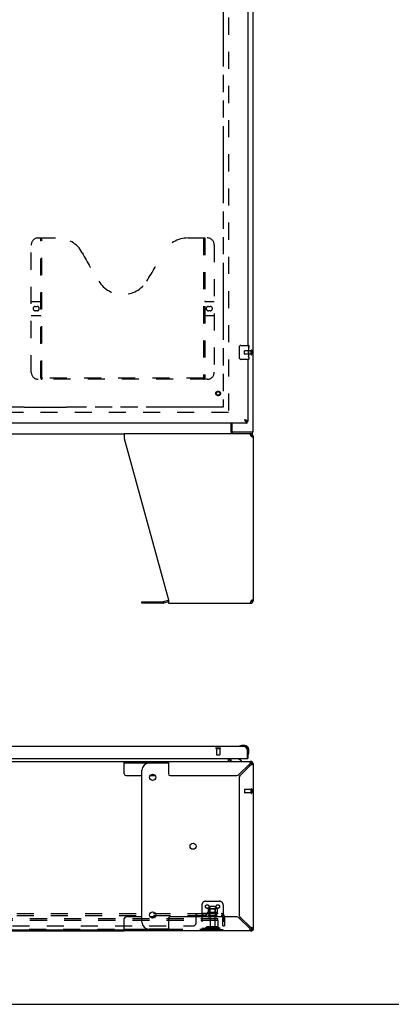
# Model space of a CAD drawing. Header units: inches. Extents: x 0 to 220, y 0 to 142.
# Tile 5 of 19: x 84 to 110, y 0 to 70. Entities that reach past the tile are written whole.
import ezdxf

# ---------------------------------------------------------------- set-up
doc = ezdxf.new("R2010")
doc.units = ezdxf.units.IN
doc.header["$LTSCALE"] = 12.090517
doc.header["$MEASUREMENT"] = 0
doc.linetypes.add('HIDDEN', pattern=[0.2, 0.1, -0.1])
doc.linetypes.add('PHANTOM', pattern=[0.8, 0.45, -0.05, 0.1, -0.05, 0.1, -0.05])
doc.layers.get('0').update_dxf_attribs({"linetype": 'CONTINUOUS'})
for name, color, linetype in [('02___PRT_ALL_AXES', 7, 'CONTINUOUS'), ('AVAILABLE_DOOR_SPACE', 7, 'CONTINUOUS'), ('DEFAULT_2', 8, 'HIDDEN')]:
    doc.layers.add(name, color=color, linetype=linetype)

msp = doc.modelspace()

# ---------------------------------------------------------------- linework, layer by layer
at = {"color": 3, "linetype": 'Continuous'}
for p, q in [((100.135, 40.481), (100.135, 112.273)), ((99.76, 75.877), (99.76, 46.627)), ((99.76, 45.627), (99.76, 41.231)), ((99.718, 41.127), (71.115, 41.127)), ((98.636, 41.127), (98.636, 40.543)), ((99.551, 41.36), (99.514, 41.373)), ((99.514, 41.373), (99.531, 41.341)), ((99.531, 41.341), (99.538, 41.328)), ((99.538, 41.328), (99.545, 41.316)), ((99.545, 41.316), (99.551, 41.303)), ((99.57, 41.353), (99.551, 41.36)), ((99.582, 41.348), (99.57, 41.353)), ((99.594, 41.343), (99.582, 41.348)), ((100.135, 40.481), (98.628, 40.481)), ((98.613, 40.377), (91.012, 40.377)), ((91.012, 40.377), (91.012, 40.036)), ((91.012, 40.036), (94.135, 28.626)), ((99.961, 40.236), (99.969, 40.21)), ((100.135, 40.21), (100.135, 28.543)), ((94.118, 28.579), (93.769, 28.486)), ((94.135, 28.626), (94.135, 28.377)), ((92.267, 28.484), (93.753, 28.484)), ((94.135, 28.377), (99.969, 28.377)), ((99.961, 28.517), (99.954, 28.492)), ((99.969, 28.543), (99.961, 28.517)), ((99.514, 18.247), (71.319, 18.247)), ((99.681, 18.071), (99.688, 18.058)), ((99.688, 18.058), (99.695, 18.046)), ((99.695, 18.046), (99.701, 18.033)), ((99.701, 18.033), (99.712, 18.014)), ((99.712, 18.014), (99.718, 18.001)), ((99.718, 18.001), (99.718, 17.413)), ((99.76, 18.001), (99.76, 17.393)), ((71.135, 17.393), (99.698, 17.393)), ((91.012, 17.189), (99.969, 17.189)), ((94.135, 17.189), (94.135, 16.314)), ((98.489, 17.393), (98.489, 17.332)), ((99.893, 17.023), (99.124, 16.254)), ((99.2, 16.178), (99.969, 16.947)), ((99.923, 17.121), (99.916, 17.098)), ((100.02, 16.962), (100.044, 16.97)), ((100.135, 17.023), (100.135, 5.356)), ((94.26, 16.189), (98.968, 16.189)), ((99.135, 16.022), (99.135, 6.357)), ((94.135, 6.064), (94.135, 5.189)), ((98.968, 6.189), (94.26, 6.189)), ((99.124, 6.125), (99.893, 5.356)), ((99.969, 5.432), (99.2, 6.201)), ((49.259, 5.189), (91.012, 5.189)), ((99.969, 5.189), (91.012, 5.189)), ((99.908, 5.304), (99.916, 5.28)), ((100.031, 5.189), (100.001, 5.189)), ((100.067, 5.401), (100.044, 5.409)), ((100.135, 5.304), (100.135, 5.241))]:
    msp.add_line(p, q, dxfattribs=at)
at = {"color": 7, "linetype": 'Continuous'}
for p, q in [((99.165, 45.727), (99.165, 46.527)), ((99.265, 46.627), (99.805, 46.627)), ((99.82, 46.612), (99.82, 46.473)), ((99.82, 46.242), (99.82, 46.211)), ((99.82, 46.045), (99.82, 46.012)), ((99.805, 45.627), (99.265, 45.627)), ((99.82, 45.787), (99.82, 45.642)), ((98.583, 40.474), (98.583, 41.127)), ((99.535, 41.36), (99.514, 41.373)), ((99.514, 41.373), (99.521, 41.366)), ((99.521, 41.366), (99.534, 41.351)), ((99.534, 41.351), (99.541, 41.344)), ((99.544, 41.354), (99.535, 41.36)), ((99.541, 41.344), (99.548, 41.336)), ((99.552, 41.349), (99.544, 41.354)), ((99.76, 41.231), (99.718, 41.231)), ((99.718, 41.127), (99.718, 41.231)), ((98.628, 40.481), (98.628, 40.377)), ((100.083, 40.377), (100.083, 40.481)), ((49.259, 40.377), (91.012, 40.377)), ((100.083, 40.377), (98.613, 40.377)), ((99.969, 40.273), (99.95, 40.273)), ((99.969, 40.377), (99.969, 40.273)), ((100.029, 40.183), (100.027, 40.173)), ((100.031, 40.21), (100.135, 40.21)), ((100.009, 28.496), (100.009, 28.569)), ((92.267, 28.38), (92.267, 28.484)), ((93.753, 28.38), (92.267, 28.38)), ((94.135, 28.476), (93.796, 28.385)), ((99.95, 28.481), (99.969, 28.481)), ((99.969, 28.377), (99.969, 28.481)), ((100.135, 28.543), (100.031, 28.543)), ((99.168, 18.261), (99.167, 18.261)), ((99.172, 18.262), (99.168, 18.261)), ((99.557, 18.307), (99.301, 18.307)), ((99.557, 18.247), (99.514, 18.247)), ((99.76, 18.001), (99.718, 18.001)), ((99.76, 18.001), (99.76, 18.044)), ((99.774, 17.652), (99.774, 17.653)), ((99.82, 17.788), (99.82, 18.044)), ((49.259, 17.189), (91.012, 17.189)), ((91.012, 16.314), (91.012, 17.189)), ((91.012, 17.085), (94.135, 17.085)), ((94.135, 17.064), (92.767, 17.064)), ((98.385, 17.218), (98.385, 17.393)), ((98.531, 17.393), (98.531, 17.346)), ((99.318, 17.228), (99.08, 17.366)), ((99.318, 17.189), (99.318, 17.228)), ((99.698, 17.393), (99.76, 17.393)), ((99.969, 17.085), (99.969, 17.189)), ((100.087, 17.141), (100.013, 17.067)), ((100.135, 17.023), (100.031, 17.023)), ((91.137, 16.189), (92.267, 16.189)), ((92.267, 5.814), (92.267, 16.564)), ((92.838, 16.189), (93.196, 16.189)), ((91.012, 5.189), (91.012, 6.064)), ((92.267, 6.189), (91.137, 6.189)), ((93.196, 6.189), (92.838, 6.189)), ((91.012, 5.241), (49.259, 5.241)), ((94.135, 5.293), (91.012, 5.293)), ((94.135, 5.314), (92.767, 5.314)), ((99.969, 5.189), (99.969, 5.293)), ((100.087, 5.238), (100.013, 5.312)), ((100.031, 5.356), (100.135, 5.356)), ((100.031, 5.202), (100.031, 5.189)), ((100.089, 5.241), (100.135, 5.241)), ((0, 0), (219.828, 0))]:
    msp.add_line(p, q, dxfattribs=at)
for points in [[(99.165, 46.527), (99.166, 46.533), (99.166, 46.539), (99.167, 46.545), (99.168, 46.551), (99.17, 46.557), (99.172, 46.563)], [(99.172, 45.691), (99.17, 45.696), (99.168, 45.702), (99.167, 45.708), (99.166, 45.714), (99.166, 45.721), (99.165, 45.727)], [(99.548, 41.336), (99.551, 41.333), (99.558, 41.326)], [(99.654, 41.248), (99.653, 41.25), (99.652, 41.253), (99.651, 41.255), (99.65, 41.258), (99.649, 41.261), (99.647, 41.264), (99.646, 41.266), (99.644, 41.269), (99.642, 41.272), (99.64, 41.275), (99.638, 41.277), (99.636, 41.28), (99.634, 41.283), (99.631, 41.286), (99.629, 41.288), (99.626, 41.291), (99.623, 41.294), (99.621, 41.297), (99.618, 41.299), (99.615, 41.302), (99.612, 41.305), (99.608, 41.308), (99.605, 41.31), (99.602, 41.313), (99.598, 41.316), (99.595, 41.318), (99.591, 41.321), (99.588, 41.324), (99.584, 41.327), (99.58, 41.329), (99.576, 41.332), (99.572, 41.335), (99.568, 41.338), (99.564, 41.34), (99.56, 41.343), (99.552, 41.349)], [(99.558, 41.326), (99.562, 41.322), (99.565, 41.319), (99.568, 41.315), (99.572, 41.312), (99.575, 41.309), (99.579, 41.305), (99.582, 41.302), (99.585, 41.299), (99.589, 41.296), (99.592, 41.293), (99.596, 41.29), (99.599, 41.287), (99.602, 41.284), (99.606, 41.281), (99.609, 41.278), (99.613, 41.275), (99.616, 41.273), (99.62, 41.27), (99.623, 41.267), (99.626, 41.265), (99.63, 41.263), (99.633, 41.26), (99.637, 41.258), (99.64, 41.256), (99.643, 41.254), (99.647, 41.252), (99.65, 41.25), (99.654, 41.248)], [(99.654, 41.248), (99.657, 41.246), (99.66, 41.245), (99.664, 41.243), (99.667, 41.242), (99.671, 41.24), (99.674, 41.239), (99.677, 41.238), (99.681, 41.237), (99.684, 41.236), (99.688, 41.235), (99.691, 41.234), (99.695, 41.233), (99.698, 41.233), (99.701, 41.232), (99.705, 41.232), (99.708, 41.231), (99.712, 41.231), (99.715, 41.231), (99.718, 41.231)], [(98.583, 40.474), (98.584, 40.471), (98.585, 40.469), (98.587, 40.465), (98.588, 40.462), (98.59, 40.457), (98.591, 40.453), (98.592, 40.448), (98.593, 40.443), (98.595, 40.438), (98.597, 40.428)], [(98.597, 40.428), (98.598, 40.422), (98.599, 40.417), (98.601, 40.412), (98.602, 40.407), (98.603, 40.403), (98.605, 40.398), (98.607, 40.395), (98.608, 40.391), (98.61, 40.388), (98.612, 40.385), (98.614, 40.383), (98.617, 40.381), (98.619, 40.379), (98.622, 40.378), (98.624, 40.377), (98.626, 40.377), (98.628, 40.377)], [(100.031, 40.21), (100.031, 40.197), (100.029, 40.183)], [(100.027, 28.581), (100.029, 28.571), (100.031, 28.557), (100.031, 28.543)], [(99.167, 18.261), (99.166, 18.261), (99.165, 18.261)], [(99.774, 17.653), (99.774, 17.654), (99.774, 17.655), (99.775, 17.659)], [(98.385, 17.218), (98.387, 17.219), (98.389, 17.219), (98.39, 17.218), (98.392, 17.218), (98.394, 17.217), (98.396, 17.216), (98.398, 17.215), (98.399, 17.213), (98.401, 17.211), (98.402, 17.209), (98.404, 17.207), (98.405, 17.205)], [(98.405, 17.205), (98.408, 17.201), (98.409, 17.199), (98.411, 17.197), (98.412, 17.195), (98.414, 17.194), (98.415, 17.192), (98.417, 17.191), (98.418, 17.19), (98.42, 17.19), (98.421, 17.189), (98.422, 17.189)], [(99.938, 17.073), (99.931, 17.067), (99.923, 17.06), (99.916, 17.051), (99.908, 17.042), (99.9, 17.033), (99.893, 17.023)], [(99.969, 17.085), (99.961, 17.085), (99.954, 17.082), (99.946, 17.079), (99.938, 17.073)], [(99.969, 16.947), (99.979, 16.954), (99.988, 16.962), (99.997, 16.97), (100.006, 16.977), (100.013, 16.985), (100.019, 16.992), (100.025, 17), (100.028, 17.008), (100.031, 17.015), (100.031, 17.023)], [(99.893, 5.356), (99.9, 5.346), (99.908, 5.336), (99.916, 5.327), (99.923, 5.319), (99.931, 5.312), (99.938, 5.305), (99.946, 5.3), (99.954, 5.296), (99.961, 5.294), (99.969, 5.293)], [(100.019, 5.386), (100.013, 5.394), (100.006, 5.401), (99.997, 5.409), (99.988, 5.417), (99.979, 5.424), (99.969, 5.432)], [(100.031, 5.356), (100.031, 5.363), (100.028, 5.371), (100.025, 5.379), (100.019, 5.386)]]:
    msp.add_lwpolyline(points, dxfattribs=at)
at = {"color": 3, "linetype": 'Continuous'}
for points in [[(99.551, 41.303), (99.555, 41.297), (99.558, 41.291), (99.562, 41.285), (99.565, 41.279), (99.568, 41.273), (99.572, 41.267), (99.575, 41.261), (99.579, 41.256), (99.582, 41.25), (99.585, 41.245), (99.589, 41.239), (99.592, 41.234)], [(99.592, 41.234), (99.596, 41.228), (99.599, 41.223), (99.602, 41.218), (99.606, 41.213), (99.609, 41.208), (99.613, 41.204), (99.616, 41.199), (99.62, 41.195), (99.623, 41.19), (99.626, 41.186), (99.63, 41.182), (99.633, 41.178), (99.637, 41.174), (99.64, 41.17), (99.643, 41.167), (99.647, 41.163), (99.65, 41.16), (99.654, 41.157), (99.657, 41.154), (99.66, 41.151), (99.664, 41.148), (99.667, 41.146), (99.671, 41.143), (99.674, 41.141), (99.677, 41.139), (99.681, 41.137), (99.684, 41.135), (99.688, 41.134), (99.691, 41.132), (99.695, 41.131), (99.698, 41.13), (99.701, 41.129), (99.705, 41.128), (99.708, 41.128), (99.712, 41.127), (99.715, 41.127), (99.718, 41.127)], [(99.66, 41.316), (99.655, 41.318), (99.65, 41.32), (99.644, 41.323), (99.639, 41.325), (99.633, 41.327), (99.628, 41.33), (99.622, 41.332), (99.617, 41.334), (99.611, 41.337), (99.605, 41.339), (99.594, 41.343)], [(99.76, 41.231), (99.76, 41.233), (99.76, 41.235), (99.76, 41.238), (99.759, 41.24), (99.758, 41.242), (99.758, 41.245), (99.756, 41.247), (99.755, 41.249), (99.754, 41.251), (99.752, 41.254), (99.751, 41.256), (99.749, 41.258), (99.747, 41.261), (99.745, 41.263), (99.743, 41.265), (99.74, 41.268), (99.738, 41.27), (99.735, 41.272), (99.732, 41.274), (99.729, 41.277), (99.726, 41.279), (99.723, 41.281), (99.72, 41.284), (99.716, 41.286), (99.713, 41.288), (99.709, 41.291), (99.705, 41.293), (99.701, 41.295), (99.697, 41.297), (99.693, 41.3), (99.688, 41.302), (99.684, 41.304), (99.679, 41.307), (99.674, 41.309), (99.67, 41.311), (99.665, 41.314), (99.66, 41.316)], [(98.583, 40.537), (98.585, 40.536), (98.587, 40.536), (98.589, 40.535), (98.591, 40.534), (98.593, 40.532), (98.595, 40.531), (98.597, 40.529), (98.599, 40.526), (98.601, 40.524), (98.602, 40.522), (98.604, 40.52), (98.605, 40.517), (98.606, 40.514), (98.608, 40.511), (98.609, 40.508), (98.61, 40.505), (98.612, 40.5)], [(98.612, 40.5), (98.613, 40.497), (98.615, 40.494), (98.616, 40.492), (98.617, 40.49), (98.618, 40.487), (98.62, 40.486), (98.621, 40.484), (98.623, 40.483), (98.624, 40.482), (98.626, 40.481), (98.627, 40.481), (98.628, 40.481)], [(99.893, 40.377), (99.9, 40.375), (99.908, 40.369), (99.916, 40.359), (99.923, 40.345), (99.931, 40.328), (99.938, 40.308), (99.946, 40.286)], [(99.946, 40.286), (99.954, 40.262), (99.961, 40.236)], [(100.033, 40.169), (100.012, 40.183), (99.991, 40.197), (99.969, 40.21)], [(100.087, 40.128), (100.07, 40.142), (100.052, 40.155), (100.033, 40.169)], [(100.135, 40.21), (100.134, 40.197), (100.13, 40.183), (100.123, 40.169), (100.113, 40.155), (100.101, 40.142), (100.087, 40.128)], [(99.969, 28.543), (99.991, 28.557), (100.012, 28.571)], [(100.012, 28.571), (100.033, 28.584), (100.052, 28.598), (100.07, 28.612), (100.087, 28.626)], [(100.087, 28.626), (100.101, 28.612), (100.113, 28.598), (100.123, 28.584), (100.13, 28.571), (100.134, 28.557), (100.135, 28.543)], [(99.954, 28.492), (99.946, 28.468), (99.938, 28.445), (99.931, 28.426), (99.923, 28.409), (99.916, 28.395), (99.908, 28.385), (99.9, 28.379), (99.893, 28.377)], [(99.514, 18.247), (99.517, 18.247), (99.521, 18.247), (99.524, 18.247), (99.527, 18.246), (99.531, 18.245), (99.534, 18.244), (99.538, 18.243), (99.541, 18.242), (99.545, 18.241), (99.548, 18.239), (99.551, 18.237), (99.555, 18.235), (99.558, 18.233), (99.562, 18.231), (99.565, 18.229), (99.568, 18.226), (99.572, 18.223), (99.575, 18.22), (99.579, 18.217), (99.582, 18.214), (99.585, 18.211), (99.589, 18.208), (99.592, 18.204), (99.596, 18.2), (99.599, 18.196), (99.602, 18.192), (99.606, 18.188), (99.609, 18.184), (99.613, 18.18), (99.616, 18.175), (99.62, 18.171), (99.623, 18.166), (99.626, 18.161), (99.63, 18.156), (99.633, 18.151), (99.637, 18.146), (99.64, 18.14), (99.643, 18.135), (99.647, 18.13), (99.65, 18.124), (99.654, 18.118), (99.657, 18.113), (99.66, 18.107), (99.664, 18.101), (99.667, 18.095), (99.671, 18.089), (99.674, 18.083), (99.677, 18.077), (99.681, 18.071)], [(99.916, 17.098), (99.908, 17.074), (99.9, 17.049), (99.893, 17.023)], [(99.969, 17.189), (99.961, 17.187), (99.954, 17.181), (99.946, 17.171), (99.938, 17.158), (99.931, 17.141), (99.923, 17.121)], [(99.969, 16.947), (99.995, 16.954), (100.02, 16.962)], [(100.044, 16.97), (100.067, 16.977), (100.087, 16.985), (100.104, 16.992), (100.117, 17), (100.127, 17.008), (100.133, 17.015), (100.135, 17.023)], [(99.893, 5.356), (99.9, 5.33), (99.908, 5.304)], [(99.916, 5.28), (99.923, 5.258), (99.931, 5.238), (99.938, 5.221), (99.946, 5.207), (99.954, 5.197), (99.961, 5.191), (99.969, 5.189)], [(100.044, 5.409), (100.02, 5.417), (99.995, 5.424), (99.969, 5.432)], [(100.135, 5.356), (100.133, 5.363), (100.127, 5.371), (100.117, 5.379), (100.104, 5.386), (100.087, 5.394), (100.067, 5.401)]]:
    msp.add_lwpolyline(points, dxfattribs=at)
at = {"color": 7, "linetype": 'Continuous'}
for centre in [(93.017, 16.064), (95.884, 11.189), (93.017, 6.314)]:
    msp.add_circle(centre, 0.219, dxfattribs=at)
for centre, radius, start, end in [((99.265, 46.527), 0.1, 90, 158.79459), ((99.805, 46.612), 0.015, 0, 90), ((99.265, 45.727), 0.1, 201.19986, 270), ((99.805, 45.642), 0.015, 270, 360), ((99.969, 40.21), 0.0625, 0, 90), ((93.753, 28.546), 0.167, 270, 285), ((99.969, 28.543), 0.0625, 270, 360), ((99.18, 18.259), 0.015, 120.88989, 173.62041), ((99.18, 18.262), 0.015, 186.37959, 270), ((99.301, 18.057), 0.25, 90, 120.88989), ((99.557, 18.044), 0.263, 0, 90), ((99.557, 18.044), 0.203, 0, 90), ((99.775, 17.667), 0.015, 180, 263.62041), ((99.772, 17.667), 0.015, 276.37959, 329.11011), ((99.57, 17.788), 0.25, 329.11011, 360), ((92.767, 16.564), 0.5, 90, 180), ((98.632, 17.332), 0.246, 180, 214.23065), ((98.688, 17.346), 0.157, 180, 270), ((99.13, 17.453), 0.1, 216.54681, 239.90799), ((99.509, 16.564), 0.5, 38.69449, 51.06407), ((99.969, 17.023), 0.0625, 0, 90), ((91.137, 16.314), 0.125, 180, 270), ((91.137, 6.064), 0.125, 90, 180), ((92.767, 5.814), 0.5, 180, 270), ((99.509, 5.814), 0.5, 308.93593, 321.30551), ((99.969, 5.356), 0.0625, 270, 360)]:
    msp.add_arc(centre, radius, start, end, dxfattribs=at)
at = {"color": 3, "linetype": 'Continuous'}
for centre, radius, start, end in [((98.698, 40.543), 0.0625, 180, 270), ((99.969, 40.21), 0.167, 0, 90), ((94.161, 28.418), 0.167, 98.96098, 105), ((93.753, 28.546), 0.0625, 270, 285), ((99.969, 28.543), 0.167, 270, 360), ((99.514, 18.001), 0.246, 0, 90), ((98.632, 17.332), 0.142, 180, 270), ((99.698, 17.413), 0.02, 270, 360), ((99.969, 17.023), 0.167, 0, 90), ((94.26, 16.314), 0.125, 180, 270), ((98.968, 16.409), 0.22, 270, 315), ((99.355, 16.022), 0.22, 135, 180), ((99.355, 6.357), 0.22, 180, 225), ((94.26, 6.064), 0.125, 90, 180), ((98.968, 5.969), 0.22, 45, 90), ((99.969, 5.356), 0.167, 270, 360)]:
    msp.add_arc(centre, radius, start, end, dxfattribs=at)
at = {"layer": '02___PRT_ALL_AXES', "color": 8, "linetype": 'HIDDEN'}
for p, q in [((99.988, 46.251), (99.541, 46.251)), ((99.988, 46.003), (99.541, 46.003)), ((99.988, 46.003), (99.988, 46.251)), ((97.532, 18.1), (97.78, 18.1)), ((97.532, 18.1), (97.532, 17.653)), ((97.78, 18.1), (97.78, 17.653)), ((99.988, 15.209), (99.541, 15.209)), ((99.988, 14.961), (99.541, 14.961)), ((99.988, 14.961), (99.988, 15.209)), ((96.821, 6.418), (96.501, 6.418)), ((96.501, 6.418), (96.501, 6.293)), ((96.821, 6.293), (96.501, 6.293)), ((96.54, 6.418), (96.54, 6.293)), ((96.782, 6.418), (96.782, 6.293)), ((96.821, 6.418), (96.821, 6.293)), ((97.616, 6.488), (96.905, 6.488)), ((96.926, 6.418), (97.01, 6.418)), ((97.51, 6.418), (97.01, 6.418)), ((97.01, 6.418), (97.01, 6.293)), ((97.51, 6.293), (97.01, 6.293)), ((97.077, 6.888), (97.077, 6.293)), ((97.443, 6.888), (97.443, 6.293)), ((97.51, 6.418), (97.594, 6.418)), ((97.51, 6.418), (97.51, 6.293)), ((97.094, 6.125), (97.094, 5.323)), ((97.426, 6.125), (97.426, 5.323))]:
    msp.add_line(p, q, dxfattribs=at)
at = {"layer": '02___PRT_ALL_AXES', "color": 7, "linetype": 'Continuous'}
for p, q in [((99.82, 46.473), (99.813, 46.473)), ((99.813, 46.473), (99.813, 46.242)), ((99.82, 46.305), (99.813, 46.305)), ((99.82, 46.242), (99.813, 46.242)), ((99.82, 46.012), (99.813, 46.012)), ((99.813, 46.012), (99.813, 45.875)), ((99.82, 46.206), (99.814, 46.206)), ((99.819, 46.072), (99.817, 46.094)), ((99.819, 46.074), (99.82, 46.074)), ((99.82, 46.048), (99.82, 46.612)), ((99.82, 45.788), (99.82, 46.045)), ((99.815, 45.844), (99.82, 45.844)), ((99.82, 45.787), (99.82, 45.642))]:
    msp.add_line(p, q, dxfattribs=at)
for points in [[(99.817, 46.094), (99.816, 46.106), (99.815, 46.118), (99.814, 46.131), (99.814, 46.143), (99.814, 46.156), (99.813, 46.169), (99.814, 46.182), (99.814, 46.194), (99.814, 46.207), (99.815, 46.219), (99.816, 46.231)], [(99.82, 46.045), (99.82, 46.053), (99.82, 46.062), (99.819, 46.072)], [(99.815, 45.839), (99.814, 45.848), (99.814, 45.857), (99.814, 45.866), (99.813, 45.875)], [(99.818, 45.814), (99.817, 45.822), (99.816, 45.83), (99.815, 45.839)], [(99.82, 45.787), (99.82, 45.791), (99.82, 45.796), (99.819, 45.801), (99.818, 45.814)]]:
    msp.add_lwpolyline(points, dxfattribs=at)
at = {"layer": '02___PRT_ALL_AXES', "color": 8, "linetype": 'HIDDEN'}
msp.add_circle((97.656, 43.231), 0.124, dxfattribs=at)
for centre, radius, start, end in [((96.926, 6.457), 0.0384, 124.44966, 270), ((97.26, 5.888), 0.698, 117.6814, 120.66313), ((97.26, 5.888), 0.698, 59.33687, 62.3186), ((97.594, 6.457), 0.0384, 270, 55.55034)]:
    msp.add_arc(centre, radius, start, end, dxfattribs=at)
at = {"layer": '02___PRT_ALL_AXES', "color": 7, "linetype": 'Continuous'}
msp.add_ellipse((99.557, 46.211), major_axis=(0.263, 0), ratio=0.432808, start_param=0, end_param=0.179988, dxfattribs=at)
at = {"layer": 'AVAILABLE_DOOR_SPACE', "color": 4, "linetype": 'PHANTOM'}
for p, q in [((98.01, 110.502), (98.01, 42.252)), ((83.917, 42.252), (74.698, 42.252)), ((83.917, 42.253), (86.917, 42.253)), ((83.917, 42.252), (83.917, 42.253)), ((86.917, 42.253), (86.917, 42.252)), ((98.01, 42.252), (86.917, 42.252))]:
    msp.add_line(p, q, dxfattribs=at)
at = {"layer": 'DEFAULT_2', "color": 8, "linetype": 'HIDDEN'}
for p, q in [((98.385, 110.929), (98.385, 41.825)), ((84.426, 44.731), (84.426, 53.731)), ((84.926, 54.231), (86.281, 54.231)), ((85.101, 44.321), (85.101, 54.231)), ((85.181, 44.351), (85.181, 54.231)), ((95.531, 54.231), (96.886, 54.231)), ((96.631, 54.231), (96.631, 44.351)), ((96.711, 54.231), (96.711, 44.321)), ((97.386, 53.731), (97.386, 44.731)), ((84.426, 49.731), (85.061, 49.731)), ((96.751, 49.731), (97.386, 49.731)), ((84.713, 49.381), (84.85, 49.381)), ((84.85, 49.081), (84.713, 49.081)), ((96.963, 49.381), (97.1, 49.381)), ((97.1, 49.081), (96.963, 49.081)), ((85.061, 48.731), (84.426, 48.731)), ((97.386, 48.731), (96.751, 48.731)), ((99.531, 46.013), (99.531, 46.241)), ((99.988, 45.985), (99.988, 46.269)), ((100.031, 45.985), (100.031, 46.269)), ((96.886, 44.231), (84.926, 44.231)), ((96.628, 44.311), (85.185, 44.311)), ((98.385, 41.877), (71.781, 41.877)), ((97.514, 18.143), (97.798, 18.143)), ((97.514, 18.1), (97.798, 18.1)), ((97.542, 17.643), (97.77, 17.643)), ((99.531, 15.199), (99.531, 14.971)), ((99.988, 15.227), (99.988, 14.943)), ((100.031, 15.227), (100.031, 14.943)), ((96.51, 7.043), (96.51, 5.293)), ((96.76, 7.293), (97.76, 7.293)), ((98.01, 7.043), (98.01, 5.293)), ((42.292, 6.418), (97.979, 6.418)), ((42.292, 6.293), (97.979, 6.293)), ((96.104, 5.793), (96.104, 6.364)), ((96.138, 6.293), (96.139, 6.293)), ((96.139, 6.293), (96.139, 6.418)), ((96.941, 6.733), (96.941, 6.515)), ((97.516, 6.754), (97.005, 6.754)), ((97.077, 6.734), (97.057, 6.754)), ((97.077, 6.438), (97.057, 6.418)), ((97.444, 6.734), (97.077, 6.734)), ((97.077, 6.438), (97.077, 6.734)), ((97.444, 6.438), (97.077, 6.438)), ((97.413, 6.918), (97.107, 6.918)), ((97.444, 6.734), (97.464, 6.754)), ((97.444, 6.438), (97.444, 6.734)), ((97.444, 6.438), (97.464, 6.418)), ((97.579, 6.733), (97.579, 6.515)), ((98.018, 6.364), (97.938, 6.268)), ((97.979, 6.293), (97.979, 6.418)), ((97.635, 6.043), (42.635, 6.043)), ((97.635, 5.939), (42.635, 5.939)), ((97.525, 6.187), (96.996, 6.187)), ((97.635, 5.939), (97.635, 6.043)), ((97.635, 5.939), (97.635, 5.353)), ((97.979, 5.543), (97.979, 6.181)), ((98.104, 6.181), (98.104, 5.543)), ((97.575, 5.293), (42.695, 5.293)), ((44.417, 5.543), (95.854, 5.543)), ((96.51, 5.397), (98.01, 5.397)), ((96.853, 5.466), (96.785, 5.417)), ((96.914, 5.381), (96.846, 5.333)), ((97.601, 5.487), (96.92, 5.487)), ((97.601, 5.383), (96.92, 5.383)), ((97.085, 5.487), (97.085, 5.383)), ((97.435, 5.487), (97.435, 5.383)), ((97.575, 5.293), (98.01, 5.293)), ((97.607, 5.381), (97.675, 5.333)), ((97.667, 5.466), (97.735, 5.417)), ((97.979, 5.543), (98.104, 5.543))]:
    msp.add_line(p, q, dxfattribs=at)
for points in [[(85.091, 44.351), (85.107, 44.34), (85.123, 44.331), (85.139, 44.322), (85.155, 44.316), (85.17, 44.312), (85.185, 44.311)], [(96.628, 44.311), (96.643, 44.312), (96.658, 44.316), (96.673, 44.322), (96.689, 44.331), (96.705, 44.34), (96.721, 44.351)], [(96.104, 6.364), (96.106, 6.366), (96.107, 6.369), (96.109, 6.372), (96.11, 6.375), (96.112, 6.378), (96.114, 6.381), (96.115, 6.385)], [(96.104, 6.268), (96.106, 6.267), (96.108, 6.267), (96.109, 6.267), (96.111, 6.268), (96.112, 6.268), (96.114, 6.269), (96.116, 6.27), (96.117, 6.271), (96.118, 6.272), (96.12, 6.274), (96.121, 6.275), (96.123, 6.277)], [(96.106, 6.366), (96.107, 6.369), (96.109, 6.372)], [(96.115, 6.385), (96.118, 6.392), (96.12, 6.396), (96.121, 6.399)], [(96.116, 6.27), (96.117, 6.271), (96.118, 6.272), (96.12, 6.274), (96.121, 6.275), (96.123, 6.277), (96.124, 6.279), (96.127, 6.283)], [(96.121, 6.399), (96.123, 6.402), (96.124, 6.405), (96.126, 6.408), (96.128, 6.411), (96.129, 6.413), (96.131, 6.415)], [(96.126, 6.408), (96.128, 6.411), (96.129, 6.413), (96.131, 6.415), (96.133, 6.416), (96.135, 6.417), (96.137, 6.418), (96.138, 6.418), (96.139, 6.418)], [(96.127, 6.283), (96.128, 6.285), (96.129, 6.287), (96.131, 6.288), (96.132, 6.29), (96.134, 6.291), (96.135, 6.292)], [(96.129, 6.287), (96.131, 6.288), (96.132, 6.29), (96.134, 6.291), (96.135, 6.292), (96.137, 6.293), (96.138, 6.293), (96.139, 6.293)], [(96.137, 6.418), (96.138, 6.418), (96.139, 6.418)], [(96.941, 6.515), (96.941, 6.514), (96.941, 6.512), (96.941, 6.511), (96.941, 6.511), (96.94, 6.51), (96.94, 6.509), (96.939, 6.509), (96.939, 6.508), (96.939, 6.508), (96.938, 6.508), (96.938, 6.507), (96.938, 6.507), (96.938, 6.507), (96.937, 6.507), (96.937, 6.506), (96.937, 6.506), (96.936, 6.506), (96.936, 6.506)], [(96.947, 6.742), (96.946, 6.741), (96.945, 6.74), (96.944, 6.739), (96.943, 6.738), (96.942, 6.736), (96.942, 6.734), (96.941, 6.733)], [(97.573, 6.742), (97.575, 6.741), (97.576, 6.74), (97.577, 6.739), (97.578, 6.738), (97.579, 6.736), (97.579, 6.734), (97.579, 6.733)], [(97.585, 6.506), (97.584, 6.506), (97.584, 6.506), (97.584, 6.506), (97.583, 6.507), (97.583, 6.507), (97.583, 6.507), (97.583, 6.507), (97.582, 6.508), (97.582, 6.508), (97.582, 6.508), (97.581, 6.509), (97.581, 6.509), (97.581, 6.51), (97.58, 6.511), (97.58, 6.511), (97.58, 6.512), (97.579, 6.514), (97.579, 6.515)], [(97.938, 6.268), (97.939, 6.267), (97.94, 6.267), (97.941, 6.267), (97.941, 6.268), (97.943, 6.268), (97.944, 6.269), (97.945, 6.27), (97.947, 6.271), (97.948, 6.272), (97.95, 6.274), (97.952, 6.275), (97.956, 6.279)], [(97.979, 6.353), (97.979, 6.353), (97.979, 6.353), (97.979, 6.353), (97.979, 6.353), (97.979, 6.352), (97.979, 6.352), (97.979, 6.351), (97.979, 6.351), (97.979, 6.35), (97.979, 6.35), (97.979, 6.349), (97.979, 6.348), (97.978, 6.348), (97.978, 6.347), (97.978, 6.346), (97.978, 6.345), (97.978, 6.345), (97.978, 6.344), (97.977, 6.343), (97.977, 6.343), (97.977, 6.342), (97.977, 6.341), (97.977, 6.34), (97.977, 6.339), (97.976, 6.339), (97.976, 6.338), (97.976, 6.337), (97.976, 6.336), (97.975, 6.335), (97.975, 6.334), (97.975, 6.334), (97.975, 6.333), (97.975, 6.332), (97.974, 6.331), (97.974, 6.33), (97.974, 6.329), (97.973, 6.328), (97.973, 6.327), (97.973, 6.326), (97.972, 6.325), (97.972, 6.324), (97.972, 6.323), (97.972, 6.323), (97.971, 6.322), (97.971, 6.321), (97.97, 6.32), (97.97, 6.318), (97.97, 6.317), (97.969, 6.316), (97.969, 6.315), (97.968, 6.314), (97.968, 6.313), (97.968, 6.312), (97.967, 6.311), (97.967, 6.31), (97.966, 6.309), (97.966, 6.308), (97.966, 6.307), (97.965, 6.306), (97.965, 6.305), (97.964, 6.305), (97.964, 6.304), (97.963, 6.303), (97.963, 6.302), (97.963, 6.301), (97.962, 6.3), (97.962, 6.3), (97.961, 6.299), (97.961, 6.298), (97.961, 6.297), (97.96, 6.297), (97.96, 6.296), (97.96, 6.295), (97.959, 6.294), (97.959, 6.294), (97.958, 6.293), (97.958, 6.293), (97.958, 6.292), (97.957, 6.291), (97.957, 6.291), (97.957, 6.29), (97.956, 6.29), (97.956, 6.29), (97.956, 6.289)], [(97.956, 6.279), (97.958, 6.281), (97.96, 6.283), (97.962, 6.285), (97.964, 6.287), (97.967, 6.288), (97.969, 6.29), (97.971, 6.291), (97.974, 6.292), (97.976, 6.293), (97.977, 6.293), (97.979, 6.293)], [(97.956, 6.289), (97.956, 6.289), (97.956, 6.289), (97.956, 6.289), (97.956, 6.289), (97.956, 6.29), (97.957, 6.29), (97.957, 6.29), (97.957, 6.291), (97.957, 6.291), (97.958, 6.292), (97.958, 6.292), (97.959, 6.293), (97.959, 6.293)], [(97.999, 6.396), (97.998, 6.399), (97.996, 6.402), (97.995, 6.405), (97.993, 6.408), (97.991, 6.411), (97.99, 6.413), (97.988, 6.415), (97.986, 6.416), (97.984, 6.417), (97.982, 6.418), (97.981, 6.418), (97.979, 6.418)], [(97.979, 6.35), (97.979, 6.35), (97.979, 6.351), (97.979, 6.351), (97.979, 6.352), (97.979, 6.352), (97.979, 6.353), (97.979, 6.353), (97.979, 6.353)], [(98.018, 6.364), (98.015, 6.366), (98.013, 6.369), (98.011, 6.372), (98.009, 6.375), (98.007, 6.378), (98.006, 6.381), (98.004, 6.385), (98.002, 6.389), (97.999, 6.396)], [(96.104, 6.268), (96.106, 6.267), (96.108, 6.267), (96.109, 6.267), (96.111, 6.268), (96.112, 6.268), (96.114, 6.269)]]:
    msp.add_lwpolyline(points, dxfattribs=at)
for centre, radius in [((97.656, 43.231), 0.164), ((97.656, 43.231), 0.124), ((96.885, 6.918), 0.128), ((97.635, 6.918), 0.128)]:
    msp.add_circle(centre, radius, dxfattribs=at)
for centre, radius, start, end in [((84.926, 53.731), 0.5, 90, 180), ((86.281, 52.231), 2, 28.48127, 90), ((95.531, 52.231), 2, 90, 151.51873), ((96.886, 53.731), 0.5, 0, 90), ((122.589, 71.929), 39.307, 208.48127, 211.87046), ((59.223, 71.929), 39.307, 328.12954, 331.51873), ((90.906, 52.231), 2, 211.87046, 328.12954), ((85.061, 49.771), 0.04, 270, 360), ((96.751, 49.771), 0.04, 180, 270), ((84.713, 49.231), 0.15, 90, 270), ((84.85, 49.231), 0.15, 270, 90), ((96.963, 49.231), 0.15, 90, 270), ((97.1, 49.231), 0.15, 270, 90), ((85.061, 48.691), 0.04, 0, 90), ((96.751, 48.691), 0.04, 90, 180), ((99.541, 46.241), 0.01, 90, 180), ((99.541, 46.013), 0.01, 180, 270), ((100.01, 46.269), 0.0215, 360, 180), ((100.01, 45.985), 0.0215, 180, 0), ((84.926, 44.731), 0.5, 180, 270), ((96.886, 44.731), 0.5, 270, 360), ((85.191, 44.321), 0.09, 180, 270), ((85.221, 44.351), 0.04, 180, 270), ((96.591, 44.351), 0.04, 270, 360), ((96.621, 44.321), 0.09, 270, 360), ((97.514, 18.122), 0.0215, 90, 270), ((97.798, 18.122), 0.0215, 270, 90), ((97.542, 17.653), 0.01, 180, 270), ((97.77, 17.653), 0.01, 270, 360), ((99.541, 15.199), 0.01, 90, 180), ((99.541, 14.971), 0.01, 180, 270), ((100.01, 15.227), 0.0215, 0, 180), ((100.01, 14.943), 0.0215, 180, 360), ((96.76, 7.043), 0.25, 90, 180), ((97.76, 7.043), 0.25, 0, 90), ((96.996, 6.24), 0.053, 90, 270), ((97.005, 6.613), 0.141, 90, 113.95), ((97.107, 6.888), 0.03, 90, 180), ((97.413, 6.888), 0.03, 0, 90), ((97.516, 6.613), 0.141, 66.05, 90), ((97.525, 6.24), 0.053, 270, 90), ((97.867, 6.181), 0.237, 0, 90), ((97.867, 6.181), 0.112, 0, 90), ((95.854, 5.793), 0.25, 270, 360), ((97.032, 6.125), 0.0625, 0, 90), ((97.489, 6.125), 0.0625, 90, 180), ((96.725, 5.501), 0.104, 270, 305.75389), ((96.725, 5.501), 0.208, 270, 305.75389), ((96.92, 5.373), 0.114, 90, 125.75389), ((96.92, 5.373), 0.01, 90, 125.75389), ((97.124, 5.323), 0.03, 180, 270), ((97.396, 5.323), 0.03, 270, 360), ((97.573, 5.356), 0.0625, 270, 360), ((97.575, 5.353), 0.06, 270, 360), ((97.601, 5.373), 0.114, 54.24611, 90), ((97.601, 5.373), 0.01, 54.24611, 90), ((97.796, 5.501), 0.208, 234.24611, 270), ((97.796, 5.501), 0.104, 234.24611, 270)]:
    msp.add_arc(centre, radius, start, end, dxfattribs=at)

doc.saveas('drawing.dxf')
